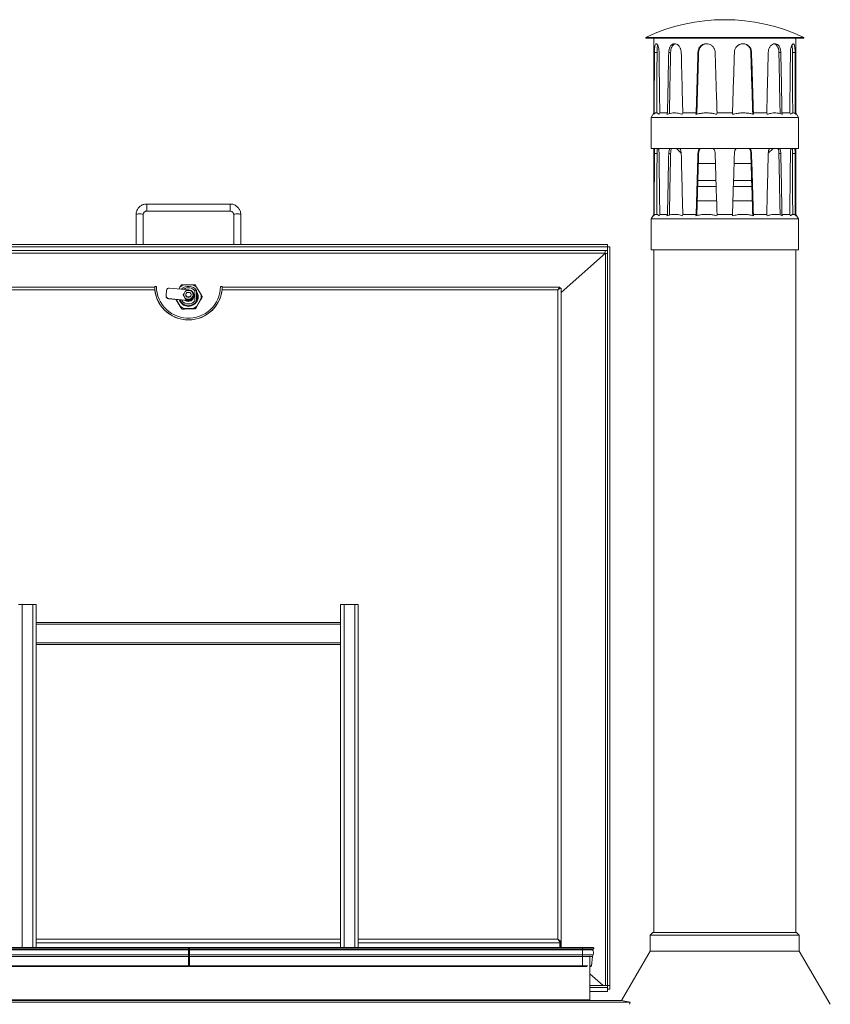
# Model space of a CAD drawing. Header units: millimetres. Extents: x 42 to 14105, y 484 to 9997.
# Tile 85 of 132: x 8819 to 9733, y 8696 to 9805. Entities that reach past the tile are written whole.
import ezdxf

# ---------------------------------------------------------------- set-up
doc = ezdxf.new("R2010")
doc.units = ezdxf.units.MM
doc.header["$LTSCALE"] = 25

msp = doc.modelspace()

# ---------------------------------------------------------------- linework, layer by layer
at = {"color": 7, "linetype": 'Continuous', "lineweight": 15}
for p, q in [((9524.532, 9785.081), (9524.532, 9783.978)), ((9524.532, 9785.081), (9702.532, 9785.081)), ((9524.532, 9783.978), (9702.532, 9783.978)), ((9533.532, 9783.978), (9533.532, 9699.978)), ((9693.532, 9699.978), (9693.532, 9783.978)), ((9702.532, 9783.978), (9702.532, 9785.081)), ((9537.197, 9767.978), (9534.276, 9767.978)), ((9552.475, 9767.978), (9550.336, 9767.978)), ((9584.112, 9767.978), (9583.329, 9767.978)), ((9642.951, 9767.978), (9643.734, 9767.978)), ((9674.589, 9767.978), (9676.728, 9767.978)), ((9689.866, 9767.978), (9692.788, 9767.978)), ((9533.532, 9699.978), (9530.532, 9694.782)), ((9533.092, 9698.368), (9534.006, 9699.978)), ((9533.532, 9699.978), (9534.006, 9699.978)), ((9540.311, 9699.978), (9539.423, 9698.368)), ((9540.311, 9699.978), (9549.011, 9699.978)), ((9548.315, 9698.368), (9549.011, 9699.978)), ((9566.235, 9699.978), (9565.612, 9698.368)), ((9566.235, 9699.978), (9581.303, 9699.978)), ((9581.012, 9698.368), (9581.303, 9699.978)), ((9604.832, 9699.978), (9604.641, 9698.368)), ((9604.832, 9699.978), (9622.232, 9699.978)), ((9622.423, 9698.368), (9622.232, 9699.978)), ((9645.76, 9699.978), (9646.052, 9698.368)), ((9645.76, 9699.978), (9660.829, 9699.978)), ((9661.452, 9698.368), (9660.829, 9699.978)), ((9678.053, 9699.978), (9678.749, 9698.368)), ((9678.053, 9699.978), (9686.753, 9699.978)), ((9687.64, 9698.368), (9686.753, 9699.978)), ((9693.057, 9699.978), (9693.972, 9698.368)), ((9693.057, 9699.978), (9693.532, 9699.978)), ((9696.532, 9694.782), (9693.532, 9699.978)), ((9530.532, 9694.782), (9530.532, 9659.978)), ((9530.532, 9694.782), (9696.532, 9694.782)), ((9696.532, 9659.978), (9696.532, 9694.782)), ((9530.532, 9659.978), (9696.532, 9659.978)), ((9533.532, 9659.978), (9533.532, 9585.688)), ((9537.197, 9654.188), (9534.276, 9654.188)), ((9552.475, 9654.188), (9550.336, 9654.188)), ((9559.129, 9659.978), (9564.459, 9654.618)), ((9584.112, 9654.188), (9583.329, 9654.188)), ((9642.951, 9654.188), (9643.734, 9654.188)), ((9662.649, 9654.662), (9667.934, 9659.978)), ((9674.589, 9654.188), (9676.728, 9654.188)), ((9689.866, 9654.188), (9692.788, 9654.188)), ((9693.532, 9585.688), (9693.532, 9659.978)), ((9583.78, 9642.978), (9603.005, 9642.978)), ((9624.059, 9642.978), (9643.284, 9642.978)), ((9583.217, 9623.978), (9603.61, 9623.978)), ((9623.453, 9623.978), (9643.847, 9623.978)), ((9583.01, 9616.978), (9603.834, 9616.978)), ((9623.23, 9616.978), (9644.053, 9616.978)), ((9055.956, 9597.321), (8961.956, 9597.321)), ((9582.538, 9600.978), (9604.345, 9600.978)), ((9622.719, 9600.978), (9644.526, 9600.978)), ((8949.956, 9585.443), (8949.956, 9551.61)), ((8957.956, 9551.61), (8957.956, 9585.443)), ((8961.956, 9589.321), (9055.956, 9589.321)), ((9059.956, 9585.443), (9059.956, 9551.61)), ((9067.956, 9551.61), (9067.956, 9585.443)), ((9533.532, 9585.688), (9530.532, 9580.492)), ((9533.092, 9584.078), (9534.006, 9585.688)), ((9533.532, 9585.688), (9534.006, 9585.688)), ((9540.312, 9585.688), (9539.424, 9584.078)), ((9540.312, 9585.688), (9549.009, 9585.688)), ((9548.313, 9584.078), (9549.009, 9585.688)), ((9566.237, 9585.688), (9565.613, 9584.078)), ((9566.237, 9585.688), (9581.301, 9585.688)), ((9581.01, 9584.078), (9581.301, 9585.688)), ((9604.834, 9585.688), (9604.642, 9584.078)), ((9604.834, 9585.688), (9622.229, 9585.688)), ((9622.421, 9584.078), (9622.229, 9585.688)), ((9645.762, 9585.688), (9646.053, 9584.078)), ((9645.762, 9585.688), (9660.827, 9585.688)), ((9661.45, 9584.078), (9660.827, 9585.688)), ((9678.054, 9585.688), (9678.75, 9584.078)), ((9678.054, 9585.688), (9686.752, 9585.688)), ((9687.64, 9584.078), (9686.752, 9585.688)), ((9693.058, 9585.688), (9693.972, 9584.078)), ((9693.058, 9585.688), (9693.532, 9585.688)), ((9696.532, 9580.492), (9693.532, 9585.688)), ((9530.532, 9580.492), (9530.532, 9545.688)), ((9530.532, 9580.492), (9696.532, 9580.492)), ((9696.532, 9545.688), (9696.532, 9580.492)), ((8536.526, 9551.61), (9481.385, 9551.61)), ((9481.385, 9549.148), (9481.385, 9551.61)), ((8536.526, 9549.148), (9481.385, 9549.148)), ((9478.706, 9544.806), (8539.206, 9544.806)), ((8539.206, 9541.91), (9478.706, 9541.91)), ((9428.956, 9497.453), (9478.956, 9541.91)), ((9481.385, 9544.85), (9478.706, 9544.85)), ((9478.706, 9544.806), (9478.706, 9544.85)), ((9478.706, 9544.806), (9478.706, 9541.91)), ((9478.706, 9541.91), (9478.956, 9541.91)), ((9478.956, 9541.91), (9478.956, 9541.664)), ((9479.061, 9541.664), (9478.956, 9541.91)), ((9479.081, 9541.665), (9478.956, 9541.91)), ((9478.956, 9541.664), (9478.956, 8716.985)), ((9481.385, 9544.85), (9481.385, 9549.148)), ((9481.456, 9549.078), (9481.456, 8717.055)), ((9481.456, 9549.078), (9483.956, 9549.078)), ((9483.956, 9549.078), (9483.956, 8717.055)), ((9530.532, 9545.688), (9696.532, 9545.688)), ((9533.532, 9545.688), (9533.532, 8776.688)), ((9693.532, 8776.688), (9693.532, 9545.688)), ((8970.906, 9503.704), (8590.168, 9503.704)), ((8971.067, 9500.812), (8592.456, 9500.812)), ((8972.906, 9504.258), (8970.906, 9504.258)), ((8970.906, 9504.258), (8970.906, 9503.704)), ((8983.784, 9494.063), (8984.353, 9499.996)), ((8987.624, 9502.679), (9009.525, 9500.606)), ((8998.401, 9501.659), (8999.429, 9503.48)), ((9003.184, 9495.154), (9003.945, 9496.425)), ((9003.945, 9496.425), (9005.436, 9498.845)), ((9004.187, 9506.288), (9013.383, 9506.404)), ((9005.436, 9498.845), (9006.197, 9500.046)), ((9006.197, 9500.046), (9007.655, 9500.044)), ((9010.614, 9497.677), (9007.297, 9497.677)), ((9007.655, 9500.044), (9010.511, 9499.972)), ((9010.511, 9499.972), (9011.969, 9499.9)), ((9011.969, 9499.9), (9012.665, 9498.663)), ((9012.665, 9498.663), (9014.03, 9496.17)), ((9014.03, 9496.17), (9014.727, 9494.863)), ((9016.224, 9499.414), (9017.956, 9499.855)), ((9016.224, 9488.313), (9016.224, 9499.414)), ((9017.956, 9499.855), (9017.956, 9487.64)), ((9018.211, 9503.715), (9022.91, 9495.862)), ((9047.006, 9504.258), (9045.006, 9504.258)), ((9425.456, 9500.812), (9046.844, 9500.812)), ((9047.006, 9504.258), (9047.006, 9503.704)), ((9427.743, 9503.704), (9047.006, 9503.704)), ((9425.456, 8769.099), (9425.456, 9500.812)), ((9427.779, 9503.651), (9427.779, 9502.666)), ((9427.779, 9502.49), (9427.779, 9502.666)), ((9428.818, 9502.571), (9427.892, 9502.531)), ((9428.956, 8766.204), (9428.956, 9502.492)), ((8983.77, 9493.78), (8983.77, 9493.491)), ((9008.386, 9488.74), (8986.486, 9490.814)), ((8986.486, 9490.524), (8986.486, 9490.814)), ((9008.386, 9488.451), (8986.486, 9490.524)), ((8994.896, 9489.728), (8995.001, 9489.551)), ((8999.7, 9481.697), (8995.001, 9489.551)), ((8999.7, 9482.16), (8995.188, 9489.701)), ((8999.956, 9487.64), (8999.956, 9489.249)), ((8999.956, 9487.64), (9001.688, 9488.313)), ((8999.956, 9487.64), (8999.956, 9486.656)), ((9001.688, 9489.085), (9001.688, 9488.313)), ((9003.184, 9494.854), (9003.184, 9495.154)), ((9003.881, 9493.917), (9003.184, 9495.154)), ((9003.184, 9494.854), (9003.881, 9493.546)), ((9005.246, 9491.424), (9003.881, 9493.917)), ((9005.246, 9491.054), (9003.881, 9493.546)), ((9005.943, 9490.116), (9005.246, 9491.424)), ((9005.246, 9491.054), (9005.943, 9489.816)), ((9005.943, 9489.816), (9005.943, 9490.116)), ((9007.401, 9490.115), (9005.943, 9490.116)), ((9005.943, 9489.816), (9007.401, 9489.744)), ((9005.956, 9495.194), (9005.956, 9495.043)), ((9007.297, 9492.711), (9007.297, 9492.56)), ((9007.297, 9492.711), (9010.614, 9492.711)), ((9010.256, 9490.042), (9007.401, 9490.115)), ((9010.256, 9489.672), (9007.401, 9489.744)), ((9008.386, 9488.451), (9008.386, 9488.74)), ((9009.549, 9492.122), (9008.837, 9492.19)), ((9011.714, 9489.971), (9010.256, 9490.042)), ((9010.256, 9489.672), (9011.714, 9489.671)), ((9010.614, 9492.711), (9010.614, 9492.56)), ((9012.475, 9491.241), (9011.714, 9489.971)), ((9011.714, 9489.671), (9012.475, 9490.871)), ((9011.714, 9489.671), (9011.714, 9489.971)), ((9011.956, 9495.043), (9011.956, 9495.194)), ((9013.966, 9493.662), (9012.475, 9491.241)), ((9013.966, 9493.292), (9012.475, 9490.871)), ((9014.727, 9494.863), (9013.966, 9493.662)), ((9013.966, 9493.292), (9014.727, 9494.562)), ((9014.727, 9494.562), (9014.727, 9494.863)), ((9014.956, 9494.384), (9014.956, 9494.673)), ((9015.224, 9493.863), (9015.224, 9494.326)), ((9017.956, 9487.64), (9016.224, 9488.313)), ((9018.643, 9494.881), (9017.956, 9494.688)), ((9018.643, 9494.65), (9017.956, 9494.456)), ((9017.956, 9494.45), (9018.726, 9494.534)), ((9018.935, 9491.787), (9017.956, 9491.824)), ((9017.956, 9491.628), (9018.906, 9491.432)), ((9018.251, 9488.755), (9017.956, 9488.863)), ((9018.251, 9488.524), (9017.956, 9488.631)), ((9017.956, 9488.515), (9018.113, 9488.426)), ((9017.956, 9487.64), (9017.956, 9486.656)), ((9018.113, 9488.194), (9018.113, 9488.426)), ((9018.935, 9491.556), (9018.165, 9491.585)), ((9018.251, 9488.524), (9018.251, 9488.755)), ((9022.98, 9490.365), (9018.482, 9482.396)), ((9022.98, 9489.902), (9018.482, 9481.933)), ((9018.643, 9494.65), (9018.643, 9494.881)), ((9018.906, 9491.2), (9018.906, 9491.432)), ((9018.935, 9491.556), (9018.935, 9491.787)), ((9018.956, 9492.186), (9018.956, 9492.417)), ((9024.543, 9492.754), (9024.543, 9493.05)), ((9001.332, 9479.053), (9001.332, 9479.348)), ((9013.725, 9479.587), (9004.528, 9479.472)), ((9013.725, 9479.124), (9004.528, 9479.009)), ((9016.92, 9479.248), (9016.92, 9479.544)), ((8817.456, 9145.951), (8821.456, 9145.951)), ((8821.456, 9145.951), (8833.456, 9145.951)), ((8833.456, 9145.951), (8837.456, 9145.951)), ((8837.456, 8759.624), (8837.456, 9145.951)), ((9180.456, 8759.624), (9180.456, 9145.951)), ((9180.456, 9145.951), (9184.456, 9145.951)), ((9184.456, 9145.951), (9196.456, 9145.951)), ((9196.456, 9145.951), (9200.456, 9145.951)), ((9200.456, 8759.624), (9200.456, 9145.951)), ((9180.456, 9125.951), (8837.456, 9125.951)), ((9180.456, 9123.951), (8837.456, 9123.951)), ((9180.456, 9102.951), (8837.456, 9102.951)), ((9180.456, 9100.951), (8837.456, 9100.951)), ((9532.532, 8776.688), (9529.532, 8773.688)), ((9532.532, 8776.688), (9694.532, 8776.688)), ((9697.532, 8773.688), (9694.532, 8776.688)), ((9427.779, 8765.045), (9427.779, 8766.03)), ((9427.779, 8765.045), (9427.779, 8759.624)), ((9428.956, 8766.204), (9427.956, 8766.204)), ((9427.956, 8759.692), (9427.956, 8766.204)), ((9428.956, 8759.692), (9428.956, 8766.204)), ((9529.532, 8773.688), (9529.532, 8755.688)), ((9529.532, 8773.688), (9697.532, 8773.688)), ((9697.532, 8755.688), (9697.532, 8773.688)), ((9008.956, 8759.624), (8565.956, 8759.624)), ((8565.956, 8758.344), (9008.956, 8758.344)), ((8565.956, 8757.247), (9008.956, 8757.247)), ((9009.956, 8759.624), (9008.956, 8759.624)), ((9008.956, 8759.624), (9008.956, 8758.344)), ((9008.956, 8758.344), (9008.956, 8757.247)), ((9008.956, 8757.247), (9008.956, 8751.391)), ((9008.956, 8757.247), (9009.956, 8757.247)), ((9453.206, 8759.624), (9009.956, 8759.624)), ((9009.956, 8759.624), (9009.956, 8758.344)), ((9453.206, 8758.344), (9009.956, 8758.344)), ((9009.956, 8758.344), (9009.956, 8757.247)), ((9453.206, 8757.247), (9009.956, 8757.247)), ((9009.956, 8757.247), (9009.956, 8751.391)), ((9428.956, 8759.692), (9427.956, 8759.692)), ((9465.155, 8759.624), (9453.206, 8759.624)), ((9465.686, 8758.344), (9453.206, 8758.344)), ((9453.206, 8758.344), (9453.206, 8757.247)), ((9453.206, 8757.247), (9453.206, 8751.391)), ((9464.589, 8757.247), (9453.206, 8757.247)), ((9465.686, 8758.344), (9464.589, 8757.247)), ((9529.532, 8755.688), (9496.972, 8699.872)), ((9529.532, 8755.688), (9697.532, 8755.688)), ((9732.532, 8695.688), (9697.532, 8755.688)), ((8565.956, 8751.391), (9008.956, 8751.391)), ((8565.956, 8749.61), (9008.956, 8749.61)), ((9008.956, 8751.391), (9008.956, 8749.61)), ((9008.956, 8749.925), (9009.956, 8749.925)), ((9008.956, 8749.61), (9008.956, 8739.096)), ((9453.206, 8751.391), (9009.956, 8751.391)), ((9009.956, 8751.391), (9009.956, 8749.61)), ((9453.206, 8749.61), (9009.956, 8749.61)), ((9009.956, 8749.61), (9009.956, 8739.096)), ((9465.087, 8751.391), (9453.206, 8751.391)), ((9453.206, 8751.391), (9453.206, 8749.61)), ((9453.206, 8749.61), (9453.206, 8739.096)), ((9461.059, 8749.925), (9461.456, 8749.925)), ((9461.456, 8749.925), (9461.456, 8700.661)), ((9464.552, 8749.61), (9463.447, 8739.096)), ((8565.956, 8739.096), (9008.956, 8739.096)), ((8565.956, 8738.425), (9008.956, 8738.425)), ((9008.956, 8739.096), (9008.956, 8738.425)), ((9453.206, 8739.096), (9009.956, 8739.096)), ((9009.956, 8739.096), (9009.956, 8738.425)), ((9009.956, 8738.425), (9453.206, 8738.425)), ((9453.206, 8738.425), (9457.908, 8738.425)), ((9461.456, 8738.425), (9462.701, 8738.425)), ((9461.456, 8729.913), (9476.299, 8716.985)), ((9481.385, 8716.985), (9461.456, 8716.985)), ((9481.385, 8714.523), (9461.456, 8714.523)), ((9461.456, 8710.106), (9478.706, 8710.106)), ((9478.706, 8710.225), (9481.385, 8710.225)), ((9478.706, 8710.225), (9478.706, 8710.182)), ((9478.706, 8710.106), (9478.706, 8710.182)), ((9481.385, 8716.985), (9481.385, 8714.523)), ((9481.385, 8714.523), (9481.385, 8710.225)), ((9481.456, 8717.055), (9483.956, 8717.055)), ((9481.456, 8712.757), (9481.456, 8717.055)), ((9481.456, 8712.757), (9483.956, 8712.757)), ((9483.956, 8717.055), (9483.956, 8712.757)), ((9506.738, 8698.15), (8511.173, 8698.15)), ((9496.953, 8699.875), (8520.958, 8699.875)), ((8521.52, 8699.925), (9496.391, 8699.925)), ((9461.456, 8700.661), (8556.456, 8700.661)), ((9496.953, 8699.875), (9506.738, 8698.15)), ((9506.738, 8698.15), (9506.304, 8695.688))]:
    msp.add_line(p, q, dxfattribs=at)
at = {"color": 8, "linetype": 'Continuous', "lineweight": 15}
for p, q in [((8961.956, 9589.321), (8961.956, 9597.321)), ((9055.956, 9589.321), (9055.956, 9597.321)), ((9427.779, 9502.666), (9427.639, 9502.666)), ((8821.456, 8759.624), (8821.456, 9145.951)), ((8833.456, 8759.624), (8833.456, 9145.951)), ((9184.456, 8759.624), (9184.456, 9145.951)), ((9196.456, 8759.624), (9196.456, 9145.951)), ((8837.456, 8769.099), (9180.456, 8769.099)), ((8837.456, 8765.045), (9180.456, 8765.045)), ((9200.456, 8769.099), (9425.456, 8769.099)), ((9200.456, 8765.045), (9427.779, 8765.045)), ((9008.956, 8758.344), (9009.956, 8758.344)), ((9453.206, 8759.624), (9453.206, 8758.344)), ((9008.956, 8751.391), (9009.956, 8751.391)), ((9461.229, 8749.61), (9453.206, 8749.61)), ((9464.552, 8749.61), (9461.456, 8749.61)), ((9459.274, 8739.096), (9453.206, 8739.096)), ((9453.206, 8739.096), (9453.206, 8738.425)), ((9463.447, 8739.096), (9461.456, 8739.096)), ((9461.456, 8710.182), (9478.706, 8710.182))]:
    msp.add_line(p, q, dxfattribs=at)
at = {"color": 8, "linetype": 'Continuous', "lineweight": 15, "flags": 128}
for points in [[(8957.956, 9585.443), (8957.855, 9585.597), (8957.42, 9585.79), (8956.676, 9585.952), (8955.691, 9586.069), (8954.552, 9586.13), (8953.359, 9586.13), (8952.22, 9586.069), (8951.235, 9585.952), (8950.491, 9585.79), (8950.056, 9585.597), (8949.956, 9585.443)], [(9059.956, 9585.443), (9060.056, 9585.597), (9060.491, 9585.79), (9061.235, 9585.952), (9062.22, 9586.069), (9063.359, 9586.13), (9064.552, 9586.13), (9065.691, 9586.069), (9066.676, 9585.952), (9067.42, 9585.79), (9067.855, 9585.597), (9067.956, 9585.443)]]:
    msp.add_lwpolyline(points, dxfattribs=at)
at = {"color": 7, "linetype": 'Continuous', "lineweight": 15, "flags": 128}
for points in [[(8970.906, 9504.258), (8971.089, 9500.586), (8971.637, 9496.948), (8972.544, 9493.381), (8973.802, 9489.919), (8975.398, 9486.594), (8977.318, 9483.44), (8979.543, 9480.487), (8982.05, 9477.762), (8984.817, 9475.292), (8987.816, 9473.102), (8991.019, 9471.211), (8994.394, 9469.639), (8997.91, 9468.4), (9001.532, 9467.507), (9005.226, 9466.967), (9008.956, 9466.787), (9012.685, 9466.967), (9016.379, 9467.507), (9020.001, 9468.4), (9023.517, 9469.639), (9026.892, 9471.211), (9030.095, 9473.102), (9033.094, 9475.292), (9035.861, 9477.762), (9038.369, 9480.487), (9040.593, 9483.44), (9042.513, 9486.594), (9044.109, 9489.919), (9045.367, 9493.381), (9046.274, 9496.948), (9046.822, 9500.586), (9047.006, 9504.258)], [(9046.844, 9500.812), (9046.316, 9497.156), (9045.425, 9493.569), (9044.179, 9490.087), (9042.592, 9486.741), (9040.678, 9483.566), (9038.456, 9480.592), (9035.948, 9477.848), (9033.177, 9475.36), (9030.172, 9473.152), (9026.96, 9471.247), (9023.573, 9469.662), (9020.045, 9468.413), (9016.409, 9467.512), (9012.7, 9466.968), (9008.956, 9466.787), (9005.211, 9466.968), (9001.502, 9467.512), (8997.866, 9468.413), (8994.338, 9469.662), (8990.951, 9471.247), (8987.739, 9473.152), (8984.734, 9475.36), (8981.963, 9477.848), (8979.455, 9480.592), (8977.233, 9483.566), (8975.319, 9486.741), (8973.732, 9490.087), (8972.486, 9493.569), (8971.595, 9497.156), (8971.067, 9500.812)], [(9045.006, 9504.258), (9044.821, 9500.667), (9044.268, 9497.112), (9043.352, 9493.63), (9042.084, 9490.258), (9040.476, 9487.029), (9038.544, 9483.977), (9036.309, 9481.133), (9033.793, 9478.527), (9031.022, 9476.184), (9028.025, 9474.13), (9024.832, 9472.384), (9021.476, 9470.966), (9017.992, 9469.889), (9014.415, 9469.166), (9010.781, 9468.802), (9007.13, 9468.802), (9003.497, 9469.166), (8999.92, 9469.889), (8996.435, 9470.966), (8993.079, 9472.384), (8989.886, 9474.13), (8986.889, 9476.184), (8984.118, 9478.527), (8981.602, 9481.133), (8979.367, 9483.977), (8977.435, 9487.029), (8975.827, 9490.258), (8974.559, 9493.63), (8973.644, 9497.112), (8973.091, 9500.667), (8972.906, 9504.258)], [(9017.956, 9488.088), (9017.967, 9488.112), (9018.113, 9488.426)], [(9017.956, 9487.856), (9017.967, 9487.881), (9018.113, 9488.194)], [(9018.935, 9491.556), (9018.951, 9491.901), (9018.956, 9492.186)], [(9481.456, 8715.352), (9481.408, 8715.267), (9481.385, 8715.25)]]:
    msp.add_lwpolyline(points, dxfattribs=at)
at = {"color": 7, "linetype": 'Continuous', "lineweight": 15}
for centre, radius, start, end in [((9613.532, 9595.978), 209, 64.796325, 115.203675), ((9479.562, 9545.589), 3.971, 261.220539, 298.481613), ((8987.333, 9499.699), 2.994, 84.415691, 174.316578), ((9008.931, 9492.817), 14.282, 109.401778, 131.707326), ((9008.954, 9493.636), 10.941, 34.640087, 134.866182), ((9008.954, 9493.763), 9.207, 37.856879, 126.373748), ((9008.887, 9495.043), 5.132, 164.382066, 192.684284), ((9008.948, 9494.997), 5.211, 104.37447, 132.388088), ((9008.926, 9495.194), 2.97, 123.260687, 236.739313), ((9008.973, 9494.321), 6.235, 245.686931, 51.072264), ((9008.956, 9495.006), 3.017, 62.277857, 117.722143), ((9008.987, 9494.67), 5.96, 264.213906, 84.824043), ((9009.022, 9492.935), 10.923, 270.3818, 35.125186), ((9008.965, 9495.001), 5.206, 44.699637, 72.729577), ((9008.985, 9495.194), 2.97, 303.260687, 56.739313), ((9008.977, 9492.812), 14.288, 49.738675, 72.037732), ((9009.024, 9495.043), 5.132, 344.382066, 12.684284), ((9009.078, 9492.471), 10.877, 1.23826, 35.301226), ((9009.066, 9492.412), 9.89, 14.460297, 25.996205), ((9009.144, 9492.938), 14.073, 349.46523, 11.992204), ((8986.757, 9493.499), 2.987, 180.157815, 264.782162), ((8986.756, 9493.787), 2.986, 174.696883, 264.793562), ((9008.931, 9493.001), 10.99, 199.22863, 270.850775), ((9008.848, 9492.192), 9.893, 196.979517, 205.995244), ((9008.849, 9492.424), 9.894, 198.430684, 205.995011), ((9008.956, 9493.854), 10.937, 214.624997, 325.375003), ((9008.956, 9493.957), 9.203, 217.835432, 322.164568), ((9008.946, 9495.086), 5.206, 224.699637, 252.729577), ((9008.955, 9493.898), 6.268, 235.485994, 359.679619), ((9008.944, 9495.052), 2.988, 180.15636, 270.229679), ((9008.97, 9494.408), 5.985, 264.401046, 359.770337), ((9008.966, 9495.053), 2.99, 269.801825, 359.812136), ((9008.963, 9495.09), 5.211, 284.37447, 312.388088), ((9009.078, 9492.419), 9.878, 338.228256, 354.265961), ((9009.078, 9492.187), 9.878, 338.228256, 354.265961), ((9009.088, 9492.417), 9.868, 356.340913, 12.389461), ((9008.934, 9493.064), 14.288, 229.738675, 252.037732), ((9008.98, 9493.058), 14.282, 289.401778, 311.707326), ((9460.206, 8753.925), 5.5, 332.569026, 37.16252), ((9465.155, 8758.874), 0.75, 315, 90), ((9469.525, 8749.088), 5, 152.569026, 174), ((9462.701, 8739.175), 0.75, 270, 354), ((9462.192, 8700.661), 0.737, 180, 270), ((9496.391, 8696.688), 3.237, 80, 90)]:
    msp.add_arc(centre, radius, start, end, dxfattribs=at)
for centre, major_axis, ratio, start_param, end_param in [((9613.532, 10079.978), (20.725, 2496), 0.03095703, 1.69638121, 1.72389131), ((9613.532, 10079.978), (19.948, 2402.4), 0.03095703, 1.70129138, 1.72994923), ((9613.532, 10079.978), (-20.725, 2496), 0.03095703, 1.69586711, 1.72337721), ((9613.532, 10079.978), (56.598, 2496), 0.02265204, 1.6966378, 1.7241479), ((9613.532, 10079.978), (54.475, 2402.4), 0.02265204, 1.70154797, 1.73048958), ((9613.532, 10079.978), (-56.598, 2496), 0.02265204, 1.69561052, 1.72312061), ((9613.532, 10079.978), (77.279, 2496), 0.00828754, 1.69638075, 1.72389085), ((9613.532, 10079.978), (74.381, 2402.4), 0.00828754, 1.70129092, 1.73047327), ((9613.532, 10079.978), (-77.279, 2496), 0.00828754, 1.69586757, 1.72337766), ((9613.532, 10079.978), (77.279, 2496), 0.00828754, 4.55980764, 4.58731774), ((9613.532, 10079.978), (-74.381, 2402.4), 0.00828754, 4.55271629, 4.58189439), ((9613.532, 10079.978), (-77.279, 2496), 0.00828754, 4.55929446, 4.58680456), ((9613.532, 10079.978), (56.598, 2496), 0.02265204, 4.56006469, 4.58757479), ((9613.532, 10079.978), (-54.475, 2402.4), 0.02265204, 4.55270606, 4.58163734), ((9613.532, 10079.978), (-56.598, 2496), 0.02265204, 4.55903741, 4.58654751), ((9613.532, 10079.978), (20.725, 2496), 0.03095703, 4.5598081, 4.5873182), ((9613.532, 10079.978), (-19.948, 2402.4), 0.03095703, 4.55325457, 4.58189393), ((9613.532, 10079.978), (-20.725, 2496), 0.03095703, 4.559294, 4.5868041), ((9613.532, 9968.188), (20.725, 2512), 0.03075988, 1.69637794, 1.72391386), ((9613.532, 9968.188), (19.948, 2417.8), 0.03075988, 1.70128811, 1.72997243), ((9613.532, 9968.188), (-20.725, 2512), 0.03075988, 1.69587038, 1.72340629), ((9613.532, 9968.188), (56.597, 2512), 0.0225079, 1.69663128, 1.7241672), ((9613.532, 9968.188), (54.475, 2417.8), 0.0225079, 1.70154145, 1.73050789), ((9613.532, 9968.188), (-56.597, 2512), 0.0225079, 1.69561704, 1.72315296), ((9613.532, 9968.188), (77.279, 2512), 0.00823485, 1.6963775, 1.72391341), ((9613.532, 9968.188), (74.381, 2417.8), 0.00823485, 1.70128766, 1.73050655), ((9613.532, 9968.188), (-77.279, 2512), 0.00823485, 1.69587082, 1.72340674), ((9613.532, 9968.188), (77.279, 2512), 0.00823485, 4.55977857, 4.58731449), ((9613.532, 9968.188), (-74.381, 2417.8), 0.00823485, 4.55269614, 4.58189764), ((9613.532, 9968.188), (-77.279, 2512), 0.00823485, 4.55927189, 4.58680781), ((9613.532, 9968.188), (56.597, 2512), 0.0225079, 4.56003235, 4.58756827), ((9613.532, 9968.188), (-54.475, 2417.8), 0.0225079, 4.55268767, 4.58164386), ((9613.532, 9968.188), (-56.597, 2512), 0.0225079, 4.55901811, 4.58655403), ((9613.532, 9968.188), (20.725, 2512), 0.03075988, 4.55977901, 4.58731493), ((9613.532, 9968.188), (-19.948, 2417.8), 0.03075988, 4.55323118, 4.5818972), ((9613.532, 9968.188), (-20.725, 2512), 0.03075988, 4.55927145, 4.58680737), ((9425.456, 9500.204), (2.306, 3.495), 0.08052981, 6.1617375, 7.73253383), ((9425.456, 9500.204), (3.489, 2.329), 0.12088469, 6.202644, 7.77344033), ((9425.456, 9500.204), (2.313, 2.492), 0.08725032, 6.18946529, 7.55957852), ((9425.456, 9500.204), (2.491, 2.317), 0.09379263, 0.14231583, 1.14084247), ((9425.456, 8768.492), (-2.306, 3.495), 0.08052981, 3.26304046, 4.83383678), ((9425.456, 8768.492), (3.489, -2.329), 0.12088469, 0.0805413, 1.65133763), ((9425.456, 8768.492), (2.491, -2.317), 0.09379263, 0.08703703, 1.53385954), ((9425.456, 8768.492), (-2.313, 2.492), 0.08725032, 3.23531268, 4.47760423)]:
    msp.add_ellipse(centre, major_axis=major_axis, ratio=ratio, start_param=start_param, end_param=end_param, dxfattribs=at)
for points, knots in [([(9534.276, 9767.978), (9534.29, 9769.097), (9534.32, 9771.336), (9534.571, 9774.319), (9535.012, 9776.599), (9535.678, 9777.912), (9536.536, 9778.104), (9537.497, 9777.164), (9538.42, 9775.2), (9539.135, 9772.422), (9539.427, 9769.852), (9539.447, 9768.354), (9539.452, 9767.978)], [0, 0, 0, 0, 0.1067989, 0.21357751, 0.32088192, 0.42853502, 0.53562007, 0.64211309, 0.74889926, 0.8564128, 0.96396384, 1, 1, 1, 1]), ([(9537.197, 9767.978), (9537.212, 9769.092), (9537.243, 9771.321), (9537.46, 9774.233), (9537.755, 9775.526), (9537.893, 9776.126)], [0, 0, 0, 0, 0.3487965, 0.69752146, 1, 1, 1, 1]), ([(9550.336, 9767.978), (9550.403, 9769.097), (9550.538, 9771.336), (9551.607, 9774.319), (9553.236, 9776.599), (9555.361, 9777.912), (9557.755, 9778.104), (9560.152, 9777.164), (9562.268, 9775.2), (9563.814, 9772.422), (9564.426, 9769.852), (9564.468, 9768.354), (9564.478, 9767.978)], [0, 0, 0, 0, 0.1067989, 0.21357751, 0.32088192, 0.42853502, 0.53562007, 0.64211309, 0.74889926, 0.8564128, 0.96396384, 1, 1, 1, 1]), ([(9552.475, 9767.978), (9552.542, 9769.096), (9552.676, 9771.331), (9553.736, 9774.332), (9555.369, 9776.541), (9556.931, 9777.728), (9557.923, 9777.766), (9558.121, 9777.774)], [0, 0, 0, 0, 0.23446303, 0.46887797, 0.70453919, 0.94102815, 1, 1, 1, 1]), ([(9583.329, 9767.978), (9583.432, 9769.097), (9583.636, 9771.336), (9585.236, 9774.319), (9587.616, 9776.599), (9590.632, 9777.912), (9593.919, 9778.104), (9597.11, 9777.164), (9599.852, 9775.2), (9601.815, 9772.422), (9602.583, 9769.852), (9602.635, 9768.354), (9602.648, 9767.978)], [0, 0, 0, 0, 0.1067989, 0.21357751, 0.32088192, 0.42853502, 0.53562007, 0.64211309, 0.74889926, 0.8564128, 0.96396384, 1, 1, 1, 1]), ([(9584.112, 9767.978), (9584.214, 9769.096), (9584.419, 9771.333), (9586.014, 9774.325), (9588.393, 9776.57), (9591.068, 9777.855), (9592.888, 9777.853), (9593.614, 9777.852)], [0, 0, 0, 0, 0.21350868, 0.42697357, 0.64157336, 0.85692692, 1, 1, 1, 1]), ([(9624.416, 9767.978), (9624.525, 9769.097), (9624.745, 9771.336), (9626.446, 9774.319), (9628.94, 9776.599), (9632.038, 9777.912), (9635.339, 9778.104), (9638.468, 9777.164), (9641.102, 9775.2), (9642.956, 9772.422), (9643.673, 9769.852), (9643.722, 9768.354), (9643.734, 9767.978)], [0, 0, 0, 0, 0.1067989, 0.21357751, 0.32088192, 0.42853502, 0.53562007, 0.64211309, 0.74889926, 0.8564128, 0.96396384, 1, 1, 1, 1]), ([(9633.464, 9777.852), (9633.823, 9777.887), (9635.258, 9778.025), (9637.686, 9777.117), (9640.318, 9775.217), (9642.171, 9772.424), (9642.89, 9769.856), (9642.939, 9768.356), (9642.951, 9767.978)], [0, 0, 0, 0, 0.07105346, 0.28389939, 0.49737503, 0.71242011, 0.92755104, 1, 1, 1, 1]), ([(9662.586, 9767.978), (9662.673, 9769.097), (9662.848, 9771.336), (9664.196, 9774.319), (9666.136, 9776.599), (9668.486, 9777.912), (9670.915, 9778.104), (9673.145, 9777.164), (9674.964, 9775.2), (9676.212, 9772.422), (9676.687, 9769.852), (9676.72, 9768.354), (9676.728, 9767.978)], [0, 0, 0, 0, 0.1067989, 0.21357751, 0.32088192, 0.42853502, 0.53562007, 0.64211309, 0.74889926, 0.8564128, 0.96396384, 1, 1, 1, 1]), ([(9669.137, 9777.758), (9669.76, 9777.56), (9671.136, 9777.121), (9672.827, 9775.185), (9674.076, 9772.433), (9674.549, 9769.856), (9674.581, 9768.356), (9674.589, 9767.978)], [0, 0, 0, 0, 0.19764843, 0.4368362, 0.67778246, 0.9188249, 1, 1, 1, 1]), ([(9687.612, 9767.978), (9687.654, 9769.097), (9687.738, 9771.336), (9688.371, 9774.319), (9689.236, 9776.599), (9690.209, 9777.912), (9691.115, 9778.104), (9691.848, 9777.164), (9692.366, 9775.2), (9692.674, 9772.422), (9692.779, 9769.852), (9692.786, 9768.354), (9692.788, 9767.978)], [0, 0, 0, 0, 0.1067989, 0.21357751, 0.32088192, 0.42853502, 0.53562007, 0.64211309, 0.74889926, 0.8564128, 0.96396384, 1, 1, 1, 1]), ([(9689.139, 9776.132), (9689.238, 9775.804), (9689.52, 9774.874), (9689.749, 9772.399), (9689.858, 9769.858), (9689.865, 9768.356), (9689.866, 9767.978)], [0, 0, 0, 0, 0.18934138, 0.53617682, 0.88315071, 1, 1, 1, 1]), ([(9539.423, 9698.368), (9539.205, 9698.575), (9538.642, 9699.111), (9537.718, 9699.689), (9536.643, 9700.02), (9535.554, 9699.956), (9534.359, 9699.498), (9533.547, 9698.773), (9533.092, 9698.368)], [0, 0, 0, 0, 0.10536045, 0.27173946, 0.43810131, 0.60982413, 0.78155694, 1, 1, 1, 1]), ([(9565.612, 9698.368), (9565.015, 9698.575), (9563.48, 9699.109), (9560.956, 9699.69), (9558.025, 9700.018), (9555.046, 9699.958), (9551.779, 9699.499), (9549.557, 9698.773), (9548.315, 9698.368)], [0, 0, 0, 0, 0.10535983, 0.27111987, 0.43810123, 0.60911284, 0.78155823, 1, 1, 1, 1]), ([(9604.641, 9698.368), (9603.826, 9698.575), (9601.729, 9699.109), (9598.28, 9699.69), (9594.276, 9700.018), (9590.207, 9699.958), (9585.745, 9699.499), (9582.709, 9698.773), (9581.012, 9698.368)], [0, 0, 0, 0, 0.105359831, 0.271119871, 0.43810123, 0.609112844, 0.781558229, 1, 1, 1, 1]), ([(9646.052, 9698.368), (9645.237, 9698.575), (9643.135, 9699.111), (9639.686, 9699.689), (9635.677, 9700.02), (9631.612, 9699.956), (9627.15, 9699.498), (9624.12, 9698.773), (9622.423, 9698.368)], [0, 0, 0, 0, 0.10536045, 0.27173946, 0.43810131, 0.60982413, 0.78155694, 1, 1, 1, 1]), ([(9678.749, 9698.368), (9678.153, 9698.575), (9676.614, 9699.111), (9674.089, 9699.689), (9671.154, 9700.02), (9668.179, 9699.956), (9664.912, 9699.498), (9662.694, 9698.773), (9661.452, 9698.368)], [0, 0, 0, 0, 0.10536045, 0.27173946, 0.43810131, 0.60982413, 0.78155694, 1, 1, 1, 1]), ([(9693.972, 9698.368), (9693.753, 9698.575), (9693.19, 9699.111), (9692.266, 9699.689), (9691.192, 9700.02), (9690.103, 9699.956), (9688.907, 9699.498), (9688.095, 9698.773), (9687.64, 9698.368)], [0, 0, 0, 0, 0.10536045, 0.27173946, 0.43810131, 0.60982413, 0.78155694, 1, 1, 1, 1]), ([(9534.276, 9654.188), (9534.287, 9655.32), (9534.307, 9657.417), (9534.484, 9659.171), (9534.566, 9659.978)], [0, 0, 0, 0, 0.53968791, 1, 1, 1, 1]), ([(9537.197, 9654.188), (9537.208, 9655.32), (9537.227, 9657.417), (9537.399, 9659.17), (9537.479, 9659.978)], [0, 0, 0, 0, 0.53948561, 1, 1, 1, 1]), ([(9538.714, 9659.978), (9538.844, 9659.516), (9539.221, 9658.171), (9539.425, 9656.057), (9539.447, 9654.563), (9539.452, 9654.188)], [0, 0, 0, 0, 0.28154367, 0.81968863, 1, 1, 1, 1]), ([(9550.336, 9654.188), (9550.391, 9655.32), (9550.494, 9657.417), (9551.216, 9659.171), (9551.549, 9659.978)], [0, 0, 0, 0, 0.53968791, 1, 1, 1, 1]), ([(9552.475, 9654.188), (9552.53, 9655.32), (9552.632, 9657.417), (9553.35, 9659.17), (9553.681, 9659.978)], [0, 0, 0, 0, 0.53948561, 1, 1, 1, 1]), ([(9562.892, 9659.978), (9563.176, 9659.516), (9564.003, 9658.171), (9564.421, 9656.057), (9564.467, 9654.563), (9564.478, 9654.188)], [0, 0, 0, 0, 0.28154367, 0.81968863, 1, 1, 1, 1]), ([(9583.329, 9654.188), (9583.414, 9655.32), (9583.572, 9657.417), (9584.646, 9659.171), (9585.14, 9659.978)], [0, 0, 0, 0, 0.539687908, 1, 1, 1, 1]), ([(9584.112, 9654.188), (9584.197, 9655.32), (9584.354, 9657.417), (9585.426, 9659.17), (9585.92, 9659.978)], [0, 0, 0, 0, 0.53948561, 1, 1, 1, 1]), ([(9600.638, 9659.978), (9601.001, 9659.516), (9602.056, 9658.171), (9602.575, 9656.057), (9602.633, 9654.563), (9602.648, 9654.188)], [0, 0, 0, 0, 0.28154367, 0.81968863, 1, 1, 1, 1]), ([(9624.416, 9654.188), (9624.508, 9655.32), (9624.678, 9657.417), (9625.815, 9659.171), (9626.339, 9659.978)], [0, 0, 0, 0, 0.53968791, 1, 1, 1, 1]), ([(9641.059, 9659.978), (9641.402, 9659.518), (9642.401, 9658.175), (9642.883, 9656.061), (9642.938, 9654.565), (9642.951, 9654.188)], [0, 0, 0, 0, 0.28052375, 0.81874495, 1, 1, 1, 1]), ([(9641.84, 9659.978), (9642.184, 9659.516), (9643.184, 9658.171), (9643.666, 9656.057), (9643.721, 9654.563), (9643.734, 9654.188)], [0, 0, 0, 0, 0.28154367, 0.81968863, 1, 1, 1, 1]), ([(9662.586, 9654.188), (9662.66, 9655.32), (9662.797, 9657.417), (9663.693, 9659.171), (9664.106, 9659.978)], [0, 0, 0, 0, 0.53968791, 1, 1, 1, 1]), ([(9673.324, 9659.978), (9673.555, 9659.518), (9674.23, 9658.175), (9674.543, 9656.061), (9674.58, 9654.565), (9674.589, 9654.188)], [0, 0, 0, 0, 0.28052375, 0.81874495, 1, 1, 1, 1]), ([(9675.456, 9659.978), (9675.689, 9659.516), (9676.367, 9658.171), (9676.682, 9656.057), (9676.719, 9654.563), (9676.728, 9654.188)], [0, 0, 0, 0, 0.281543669, 0.819688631, 1, 1, 1, 1]), ([(9687.612, 9654.188), (9687.648, 9655.32), (9687.716, 9657.417), (9688.131, 9659.171), (9688.322, 9659.978)], [0, 0, 0, 0, 0.53968791, 1, 1, 1, 1]), ([(9689.567, 9659.978), (9689.625, 9659.518), (9689.795, 9658.175), (9689.856, 9656.061), (9689.864, 9654.565), (9689.866, 9654.188)], [0, 0, 0, 0, 0.28052375, 0.81874495, 1, 1, 1, 1]), ([(9692.48, 9659.978), (9692.54, 9659.516), (9692.714, 9658.171), (9692.777, 9656.057), (9692.786, 9654.563), (9692.788, 9654.188)], [0, 0, 0, 0, 0.28154367, 0.81968863, 1, 1, 1, 1]), ([(8961.956, 9597.321), (8961.542, 9597.309), (8960.478, 9597.276), (8958.785, 9596.951), (8956.943, 9596.294), (8955.232, 9595.345), (8953.699, 9594.135), (8952.385, 9592.696), (8951.323, 9591.064), (8950.548, 9589.285), (8950.05, 9587.395), (8949.987, 9586.097), (8949.956, 9585.443)], [0, 0, 0, 0, 0.06603333, 0.16972946, 0.27350756, 0.3772695, 0.48098636, 0.58463325, 0.68819199, 0.79165352, 0.89501946, 1, 1, 1, 1]), ([(9067.956, 9585.443), (9067.943, 9585.857), (9067.909, 9586.913), (9067.579, 9588.589), (9066.916, 9590.407), (9065.961, 9592.094), (9064.745, 9593.607), (9063.297, 9594.905), (9061.656, 9595.956), (9059.864, 9596.725), (9057.948, 9597.226), (9056.627, 9597.289), (9055.956, 9597.321)], [0, 0, 0, 0, 0.0664796, 0.16960889, 0.2727835, 0.37597142, 0.47920417, 0.58250779, 0.68590016, 0.78938959, 0.8929745, 1, 1, 1, 1]), ([(8957.956, 9585.443), (8957.96, 9585.575), (8957.976, 9586.069), (8958.199, 9586.914), (8958.767, 9587.869), (8959.591, 9588.635), (8960.58, 9589.135), (8961.401, 9589.309), (8961.854, 9589.319), (8961.956, 9589.321)], [0, 0, 0, 0, 0.06639305, 0.24814701, 0.42956659, 0.60907372, 0.78639324, 0.95205794, 1, 1, 1, 1]), ([(9055.956, 9589.321), (9056.096, 9589.317), (9056.606, 9589.301), (9057.471, 9589.084), (9058.44, 9588.546), (9059.22, 9587.769), (9059.75, 9586.816), (9059.941, 9586.008), (9059.953, 9585.546), (9059.956, 9585.443)], [0, 0, 0, 0, 0.06636965, 0.24026756, 0.41492554, 0.59070008, 0.76832557, 0.94812027, 1, 1, 1, 1]), ([(9539.424, 9584.078), (9539.205, 9584.285), (9538.642, 9584.821), (9537.718, 9585.399), (9536.643, 9585.73), (9535.554, 9585.667), (9534.359, 9585.208), (9533.546, 9584.484), (9533.092, 9584.078)], [0, 0, 0, 0, 0.10541741, 0.27177242, 0.43811028, 0.60980833, 0.78151637, 1, 1, 1, 1]), ([(9565.613, 9584.078), (9565.016, 9584.285), (9563.481, 9584.82), (9560.956, 9585.4), (9558.025, 9585.729), (9555.046, 9585.669), (9551.779, 9585.209), (9549.556, 9584.483), (9548.313, 9584.078)], [0, 0, 0, 0, 0.10541679, 0.27115292, 0.4381102, 0.60909715, 0.78151766, 1, 1, 1, 1]), ([(9604.642, 9584.078), (9603.827, 9584.285), (9601.729, 9584.82), (9598.28, 9585.4), (9594.276, 9585.729), (9590.207, 9585.669), (9585.744, 9585.209), (9582.708, 9584.483), (9581.01, 9584.078)], [0, 0, 0, 0, 0.105416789, 0.271152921, 0.438110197, 0.609097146, 0.78151766, 1, 1, 1, 1]), ([(9646.053, 9584.078), (9645.238, 9584.285), (9643.136, 9584.821), (9639.686, 9585.399), (9635.677, 9585.73), (9631.612, 9585.667), (9627.15, 9585.208), (9624.119, 9584.484), (9622.421, 9584.078)], [0, 0, 0, 0, 0.10541741, 0.27177242, 0.43811028, 0.60980833, 0.78151637, 1, 1, 1, 1]), ([(9678.75, 9584.078), (9678.153, 9584.285), (9676.614, 9584.821), (9674.089, 9585.399), (9671.154, 9585.73), (9668.179, 9585.667), (9664.912, 9585.208), (9662.693, 9584.484), (9661.45, 9584.078)], [0, 0, 0, 0, 0.10541741, 0.27177242, 0.43811028, 0.60980833, 0.78151637, 1, 1, 1, 1]), ([(9693.972, 9584.078), (9693.754, 9584.285), (9693.19, 9584.821), (9692.266, 9585.399), (9691.192, 9585.73), (9690.103, 9585.667), (9688.907, 9585.208), (9688.095, 9584.484), (9687.64, 9584.078)], [0, 0, 0, 0, 0.10541741, 0.27177242, 0.43811028, 0.60980833, 0.78151637, 1, 1, 1, 1]), ([(8970.906, 9503.668), (8970.906, 9503.676), (8970.906, 9503.71), (8970.908, 9503.392), (8970.93, 9502.709), (8970.981, 9501.794), (8971.04, 9501.113), (8971.067, 9500.812)], [0, 0, 0, 0, 0.08504338, 0.32634641, 0.56757091, 0.80846237, 1, 1, 1, 1]), ([(8999.429, 9503.48), (8999.85, 9504.219), (9000.393, 9505.171), (9000.882, 9505.983), (9000.991, 9506.165)], [0, 0, 0, 0, 0.77643912, 1, 1, 1, 1]), ([(9000.991, 9506.165), (9001.366, 9506.188), (9002.382, 9506.25), (9003.488, 9506.274), (9004.187, 9506.288)], [0, 0, 0, 0, 0.368573, 1, 1, 1, 1]), ([(9013.383, 9506.404), (9013.445, 9506.404), (9014.308, 9506.409), (9015.426, 9506.408), (9016.367, 9506.369), (9016.579, 9506.36)], [0, 0, 0, 0, 0.05667018, 0.78771927, 1, 1, 1, 1]), ([(9016.579, 9506.36), (9016.853, 9505.926), (9017.379, 9505.094), (9017.942, 9504.162), (9018.211, 9503.715)], [0, 0, 0, 0, 0.52135863, 1, 1, 1, 1]), ([(9022.91, 9495.862), (9023.351, 9495.118), (9023.918, 9494.159), (9024.429, 9493.252), (9024.543, 9493.05)], [0, 0, 0, 0, 0.77643912, 1, 1, 1, 1]), ([(9046.844, 9500.812), (9046.873, 9501.142), (9046.935, 9501.853), (9046.983, 9502.776), (9047.003, 9503.432), (9047.005, 9503.717), (9047.005, 9503.683), (9047.005, 9503.676)], [0, 0, 0, 0, 0.21010036, 0.45170946, 0.69247205, 0.93339778, 1, 1, 1, 1]), ([(9024.543, 9493.05), (9024.28, 9492.609), (9023.777, 9491.764), (9023.238, 9490.818), (9022.98, 9490.365)], [0, 0, 0, 0, 0.52135863, 1, 1, 1, 1]), ([(9022.98, 9489.902), (9023.402, 9490.657), (9023.945, 9491.629), (9024.434, 9492.549), (9024.543, 9492.754)], [0, 0, 0, 0, 0.77643912, 1, 1, 1, 1]), ([(9001.332, 9479.348), (9001.058, 9479.831), (9000.532, 9480.756), (8999.969, 9481.706), (8999.7, 9482.16)], [0, 0, 0, 0, 0.521358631, 1, 1, 1, 1]), ([(8999.7, 9481.697), (9000.14, 9480.969), (9000.708, 9480.031), (9001.218, 9479.231), (9001.332, 9479.053)], [0, 0, 0, 0, 0.77643912, 1, 1, 1, 1]), ([(9004.528, 9479.472), (9004.466, 9479.471), (9003.603, 9479.454), (9002.485, 9479.424), (9001.544, 9479.362), (9001.332, 9479.348)], [0, 0, 0, 0, 0.05667018, 0.78771927, 1, 1, 1, 1]), ([(9001.332, 9479.053), (9001.707, 9479.039), (9002.723, 9479.002), (9003.829, 9479.006), (9004.528, 9479.009)], [0, 0, 0, 0, 0.368573, 1, 1, 1, 1]), ([(9016.92, 9479.544), (9016.545, 9479.557), (9015.529, 9479.595), (9014.423, 9479.59), (9013.725, 9479.587)], [0, 0, 0, 0, 0.368573, 1, 1, 1, 1]), ([(9013.725, 9479.124), (9013.787, 9479.126), (9014.649, 9479.143), (9015.767, 9479.172), (9016.708, 9479.234), (9016.92, 9479.248)], [0, 0, 0, 0, 0.05667018, 0.78771927, 1, 1, 1, 1]), ([(9018.482, 9482.396), (9018.061, 9481.641), (9017.518, 9480.669), (9017.029, 9479.749), (9016.92, 9479.544)], [0, 0, 0, 0, 0.77643912, 1, 1, 1, 1]), ([(9016.92, 9479.248), (9017.182, 9479.689), (9017.685, 9480.534), (9018.224, 9481.48), (9018.482, 9481.933)], [0, 0, 0, 0, 0.52135863, 1, 1, 1, 1])]:
    msp.add_open_spline(points, degree=3, knots=knots, dxfattribs=at)

doc.saveas('drawing.dxf')
